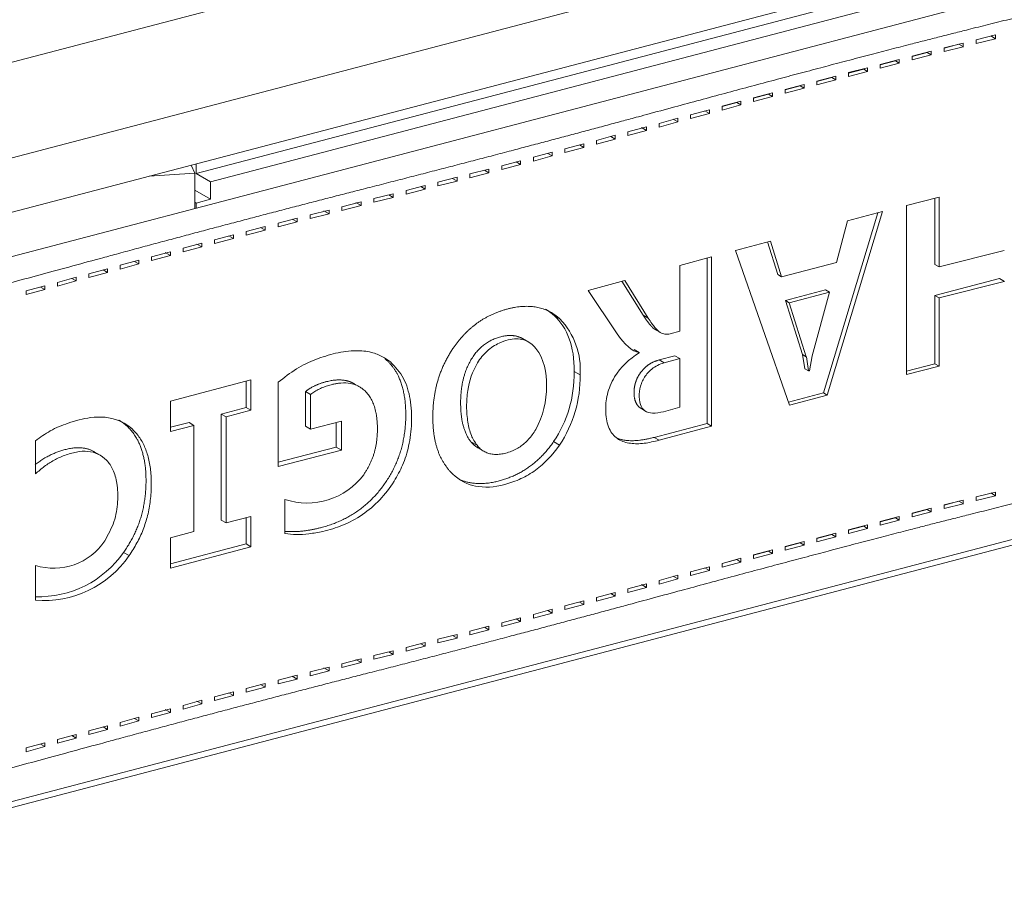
# Model space of a CAD drawing. Header units: millimetres. Extents: x 0 to 841, y 0 to 594.
# Tile 17 of 19: x 698 to 750, y 248 to 293. Entities that reach past the tile are written whole.
import ezdxf

# ---------------------------------------------------------------- set-up
doc = ezdxf.new("R2010")
doc.units = ezdxf.units.MM
for name, color, linetype, lineweight in [('Default', 7, 'Continuous', 18), ('主壳R2R2鍑_PAR_1', 7, 'Continuous', 18), ('手带PX2_', 7, 'Continuous', 18), ('正面保淇1', 7, 'Continuous', 18), ('电池仓3', 7, 'Continuous', 18), ('背面D', 7, 'Continuous', 18)]:
    doc.layers.add(name, color=color, linetype=linetype, lineweight=lineweight)

# ---------------------------------------------------------------- blocks, each defined once
blk = doc.blocks.new('SE6')
at = {"layer": '主壳R2R2鍑_PAR_1', "color": 7, "linetype": 'Continuous'}
for p, q in [((787.643, 305.448), (708.204, 284.603)), ((770.171, 301.496), (707.455, 285.04)), ((707.455, 285.543), (707.455, 285.04)), ((707.455, 285.04), (708.204, 284.603)), ((708.204, 283.683), (707.373, 284.168)), ((708.204, 283.683), (708.204, 284.603)), ((708.204, 283.683), (707.456, 283.487)), ((707.373, 283.535), (707.456, 283.487)), ((707.456, 283.226), (707.456, 283.487))]:
    blk.add_line(p, q, dxfattribs=at)
at = {"layer": '手带PX2_', "color": 7, "linetype": 'Continuous'}
for p, q in [((671.745, 273.855), (786.671, 304.012)), ((747.693, 291.885), (746.689, 291.63)), ((747.693, 291.691), (747.693, 291.885)), ((749.382, 292.308), (748.373, 292.056)), ((748.373, 291.862), (749.382, 292.114)), ((748.373, 292.056), (748.373, 291.862)), ((749.131, 292.261), (749.384, 292.113)), ((749.382, 292.114), (749.382, 292.308)), ((746.011, 291.457), (745.01, 291.201)), ((745.8, 291.386), (745.01, 291.179)), ((745.8, 291.386), (746.012, 291.263)), ((746.011, 291.263), (746.011, 291.457)), ((747.466, 291.823), (746.689, 291.62)), ((746.689, 291.436), (747.693, 291.691)), ((746.689, 291.63), (746.689, 291.436)), ((747.466, 291.823), (747.695, 291.69)), ((744.335, 291.026), (743.337, 290.768)), ((744.135, 290.949), (743.337, 290.74)), ((743.337, 290.573), (744.335, 290.832)), ((744.135, 290.949), (744.335, 290.832)), ((744.335, 290.832), (744.335, 291.026)), ((745.01, 291.006), (746.011, 291.263)), ((745.01, 291.201), (745.01, 291.006)), ((742.665, 290.592), (741.67, 290.332)), ((742.469, 290.512), (741.67, 290.303)), ((741.67, 290.138), (742.665, 290.398)), ((741.67, 290.332), (741.67, 290.138)), ((742.469, 290.512), (742.664, 290.399)), ((742.665, 290.398), (742.665, 290.592)), ((743.337, 290.768), (743.337, 290.573)), ((740.999, 290.155), (740.007, 289.893)), ((740.803, 290.075), (740.007, 289.866)), ((740.007, 289.699), (740.999, 289.961)), ((740.007, 289.893), (740.007, 289.699)), ((740.803, 290.075), (740.998, 289.962)), ((740.999, 289.961), (740.999, 290.155)), ((737.68, 289.274), (736.692, 289.01)), ((737.68, 289.08), (737.68, 289.274)), ((739.337, 289.716), (738.347, 289.453)), ((739.138, 289.638), (738.347, 289.431)), ((738.347, 289.258), (739.337, 289.522)), ((738.347, 289.453), (738.347, 289.258)), ((739.138, 289.638), (739.337, 289.522)), ((739.337, 289.522), (739.337, 289.716)), ((736.025, 288.831), (735.039, 288.565)), ((735.807, 288.764), (735.039, 288.563)), ((735.807, 288.764), (736.026, 288.636)), ((736.025, 288.636), (736.025, 288.831)), ((737.472, 289.201), (736.692, 288.996)), ((736.692, 288.815), (737.68, 289.08)), ((736.692, 289.01), (736.692, 288.815)), ((737.472, 289.201), (737.68, 289.08)), ((734.374, 288.385), (733.389, 288.119)), ((734.141, 288.327), (734.375, 288.191)), ((734.374, 288.191), (734.374, 288.385)), ((735.039, 288.371), (736.025, 288.636)), ((735.039, 288.565), (735.039, 288.371)), ((732.725, 287.939), (731.741, 287.671)), ((731.741, 287.477), (732.725, 287.744)), ((732.475, 287.89), (732.725, 287.744)), ((732.725, 287.744), (732.725, 287.939)), ((733.389, 287.924), (734.374, 288.191)), ((733.389, 288.119), (733.389, 287.924)), ((731.077, 287.491), (730.094, 287.224)), ((730.094, 287.029), (731.077, 287.297)), ((730.094, 287.224), (730.094, 287.029)), ((730.81, 287.453), (731.077, 287.297)), ((731.077, 287.297), (731.077, 287.491)), ((731.741, 287.671), (731.741, 287.477)), ((729.43, 287.043), (728.446, 286.777)), ((728.446, 286.582), (729.43, 286.849)), ((728.446, 286.777), (728.446, 286.582)), ((729.203, 286.982), (729.43, 286.849)), ((729.43, 286.849), (729.43, 287.043)), ((727.781, 286.597), (726.795, 286.331)), ((726.795, 286.137), (727.781, 286.402)), ((726.795, 286.331), (726.795, 286.137)), ((727.553, 286.535), (727.78, 286.403)), ((727.781, 286.402), (727.781, 286.597)), ((724.47, 285.71), (723.478, 285.449)), ((724.241, 285.65), (724.47, 285.516)), ((724.47, 285.516), (724.47, 285.71)), ((726.128, 286.152), (725.139, 285.888)), ((725.139, 285.694), (726.128, 285.958)), ((725.139, 285.888), (725.139, 285.694)), ((725.9, 286.091), (726.128, 285.958)), ((726.128, 285.958), (726.128, 286.152)), ((722.806, 285.273), (721.809, 285.013)), ((722.576, 285.213), (722.806, 285.078)), ((722.806, 285.079), (722.806, 285.273)), ((723.478, 285.254), (724.47, 285.516)), ((723.478, 285.449), (723.478, 285.254)), ((721.135, 284.839), (720.135, 284.581)), ((720.135, 284.387), (721.135, 284.645)), ((720.904, 284.779), (721.135, 284.645)), ((721.135, 284.645), (721.135, 284.839)), ((721.809, 284.819), (722.806, 285.079)), ((721.809, 285.013), (721.809, 284.819)), ((719.459, 284.408), (718.458, 284.151)), ((718.458, 283.957), (719.459, 284.213)), ((718.458, 284.151), (718.458, 283.957)), ((719.228, 284.348), (719.459, 284.213)), ((719.459, 284.213), (719.459, 284.408)), ((720.135, 284.581), (720.135, 284.387)), ((717.781, 283.978), (716.778, 283.722)), ((716.778, 283.528), (717.781, 283.784)), ((716.778, 283.722), (716.778, 283.528)), ((717.549, 283.919), (717.781, 283.784)), ((717.781, 283.784), (717.781, 283.978)), ((746.422, 283.804), (744.72, 283.367)), ((746.207, 283.749), (746.207, 280.268)), ((746.422, 280.143), (746.422, 283.804)), ((714.422, 283.12), (713.421, 282.863)), ((714.154, 283.082), (714.423, 282.925)), ((714.422, 282.926), (714.422, 283.12)), ((716.101, 283.549), (715.099, 283.293)), ((715.099, 283.099), (716.101, 283.355)), ((715.099, 283.293), (715.099, 283.099)), ((715.819, 283.519), (716.101, 283.355)), ((716.101, 283.355), (716.101, 283.549)), ((744.72, 283.367), (744.72, 274.494)), ((712.746, 282.689), (711.747, 282.431)), ((712.488, 282.645), (712.747, 282.494)), ((712.746, 282.495), (712.746, 282.689)), ((713.421, 282.669), (714.422, 282.926)), ((713.421, 282.863), (713.421, 282.669)), ((743.203, 282.974), (740.354, 273.519)), ((740.55, 273.405), (743.455, 283.04)), ((741.619, 282.56), (741.036, 280.373)), ((743.455, 283.04), (741.619, 282.56)), ((711.074, 282.256), (710.079, 281.995)), ((710.079, 281.801), (711.074, 282.061)), ((710.823, 282.208), (711.075, 282.061)), ((711.074, 282.061), (711.074, 282.256)), ((711.747, 282.236), (712.746, 282.495)), ((711.747, 282.431), (711.747, 282.236)), ((709.408, 281.819), (708.417, 281.556)), ((708.417, 281.362), (709.408, 281.625)), ((708.417, 281.556), (708.417, 281.362)), ((709.157, 281.771), (709.408, 281.624)), ((709.408, 281.625), (709.408, 281.819)), ((710.079, 281.995), (710.079, 281.801)), ((707.749, 281.378), (706.761, 281.113)), ((706.761, 280.919), (707.749, 281.184)), ((706.761, 281.113), (706.761, 280.919)), ((707.491, 281.334), (707.749, 281.184)), ((707.749, 281.184), (707.749, 281.378)), ((737.573, 281.487), (735.743, 280.996)), ((735.743, 280.996), (738.571, 272.88)), ((737.416, 281.445), (737.958, 279.731)), ((738.163, 279.611), (737.573, 281.487)), ((749.844, 281.004), (746.422, 280.143)), ((704.446, 280.488), (703.462, 280.22)), ((704.446, 280.293), (704.446, 280.488)), ((706.095, 280.934), (705.11, 280.668)), ((705.11, 280.474), (706.095, 280.74)), ((705.11, 280.668), (705.11, 280.474)), ((705.826, 280.897), (706.095, 280.74)), ((706.095, 280.74), (706.095, 280.934)), ((734.488, 280.658), (732.815, 280.205)), ((734.256, 280.595), (734.256, 271.919)), ((734.488, 271.784), (734.488, 280.658)), ((702.799, 280.04), (701.816, 279.772)), ((702.572, 279.978), (702.798, 279.846)), ((702.799, 279.845), (702.799, 280.04)), ((703.462, 280.026), (704.446, 280.293)), ((703.462, 280.22), (703.462, 280.026)), ((704.219, 280.426), (704.445, 280.294)), ((732.815, 280.205), (732.815, 276.767)), ((741.036, 280.373), (738.163, 279.611)), ((746.207, 280.268), (746.422, 280.143)), ((701.153, 279.591), (700.17, 279.323)), ((700.926, 279.529), (701.153, 279.397)), ((701.153, 279.397), (701.153, 279.591)), ((701.816, 279.578), (702.799, 279.845)), ((701.816, 279.772), (701.816, 279.578)), ((737.958, 279.731), (738.163, 279.611)), ((749.586, 279.522), (746.207, 278.636)), ((749.586, 279.522), (749.846, 279.371)), ((699.507, 279.143), (698.524, 278.875)), ((698.524, 278.681), (699.507, 278.948)), ((699.28, 279.081), (699.507, 278.948)), ((699.507, 278.948), (699.507, 279.143)), ((700.17, 279.129), (701.153, 279.397)), ((700.17, 279.323), (700.17, 279.129)), ((729.939, 279.423), (728.013, 278.901)), ((729.787, 279.382), (730.903, 277.604)), ((731.169, 277.449), (729.939, 279.423)), ((740.472, 278.93), (738.358, 278.375)), ((740.472, 278.93), (740.668, 278.815)), ((746.422, 278.51), (749.844, 279.372)), ((698.524, 278.875), (698.524, 278.681)), ((728.013, 278.901), (729.493, 276.673)), ((738.561, 278.256), (740.668, 278.815)), ((740.668, 278.815), (739.764, 275.477)), ((746.207, 278.636), (746.422, 278.51)), ((746.207, 278.636), (746.207, 275.055)), ((746.422, 274.93), (746.422, 278.51)), ((738.358, 278.375), (738.561, 278.256)), ((738.358, 278.375), (739.259, 275.535)), ((739.458, 275.419), (738.561, 278.256)), ((726.222, 277.588), (726.534, 277.406)), ((730.903, 277.604), (731.169, 277.449)), ((724.894, 276.182), (724.573, 276.37)), ((731.548, 276.838), (731.809, 276.685)), ((732.815, 276.767), (732.308, 276.63)), ((717.349, 275.32), (717.643, 275.148)), ((730.421, 275.805), (730.693, 275.647)), ((730.693, 275.647), (730.693, 275.622)), ((732.566, 275.469), (731.737, 275.251)), ((731.994, 275.101), (732.815, 275.324)), ((732.566, 275.469), (732.815, 275.324)), ((732.815, 275.324), (732.815, 272.769)), ((739.259, 275.535), (739.458, 275.419)), ((739.38, 274.793), (739.26, 275.536)), ((739.459, 275.42), (739.579, 274.677)), ((739.626, 274.69), (739.764, 275.477)), ((731.737, 275.251), (731.994, 275.101)), ((739.58, 274.678), (739.382, 274.794)), ((746.207, 275.055), (744.72, 274.665)), ((744.72, 274.494), (746.422, 274.93)), ((746.207, 275.055), (746.422, 274.93)), ((727.287, 274.645), (727.59, 274.468)), ((739.626, 274.69), (739.58, 274.678)), ((710.319, 274.205), (706.111, 273.085)), ((710.068, 274.138), (710.068, 272.756)), ((710.319, 272.609), (710.319, 274.205)), ((711.756, 274.079), (711.756, 269.667)), ((716.025, 273.84), (715.744, 274.004)), ((713.192, 273.599), (713.454, 273.445)), ((713.192, 273.599), (713.192, 271.777)), ((713.454, 271.624), (713.454, 273.446)), ((740.354, 273.519), (738.516, 273.037)), ((738.571, 272.88), (740.55, 273.405)), ((740.354, 273.519), (740.55, 273.405)), ((706.111, 273.085), (706.111, 271.489)), ((710.068, 272.756), (708.765, 272.414)), ((710.068, 272.756), (710.319, 272.609)), ((732.815, 272.769), (731.964, 272.538)), ((708.765, 272.414), (709.017, 272.266)), ((708.765, 272.414), (708.765, 266.847)), ((709.017, 272.266), (710.319, 272.609)), ((709.017, 266.7), (709.017, 272.266)), ((730.774, 272.716), (730.969, 272.602)), ((707.075, 271.97), (706.111, 271.717)), ((706.111, 271.489), (707.335, 271.818)), ((707.075, 271.97), (707.335, 271.819)), ((707.335, 271.818), (707.335, 266.252)), ((713.192, 271.777), (713.454, 271.624)), ((715.068, 272.038), (713.454, 271.624)), ((714.794, 271.968), (714.794, 270.679)), ((715.068, 270.52), (715.068, 272.038)), ((734.256, 271.919), (731.476, 271.19)), ((731.736, 271.038), (734.488, 271.784)), ((734.256, 271.919), (734.488, 271.783)), ((731.476, 271.19), (731.736, 271.038)), ((699.014, 271.007), (699.014, 269.271)), ((714.794, 270.679), (711.756, 269.882)), ((714.794, 270.679), (715.068, 270.52)), ((721.861, 270.961), (722.183, 270.773)), ((726.199, 270.965), (726.511, 270.783)), ((702.413, 270.254), (702.103, 270.435)), ((711.756, 269.667), (715.068, 270.52)), ((722.224, 270.646), (722.547, 270.457)), ((749.382, 268.32), (748.373, 268.068)), ((748.373, 267.874), (749.382, 268.126)), ((749.131, 268.272), (749.384, 268.125)), ((749.382, 268.126), (749.382, 268.32)), ((712.1, 267.935), (712.1, 266.142)), ((747.693, 267.897), (746.689, 267.642)), ((747.466, 267.835), (746.689, 267.631)), ((746.689, 267.448), (747.693, 267.702)), ((746.689, 267.642), (746.689, 267.448)), ((747.466, 267.835), (747.695, 267.702)), ((747.693, 267.702), (747.693, 267.897)), ((748.373, 268.068), (748.373, 267.874)), ((746.011, 267.469), (745.01, 267.212)), ((745.8, 267.398), (745.01, 267.191)), ((745.01, 267.018), (746.011, 267.275)), ((745.01, 267.212), (745.01, 267.018)), ((745.8, 267.398), (746.012, 267.275)), ((746.011, 267.275), (746.011, 267.469)), ((708.765, 266.847), (709.017, 266.7)), ((710.319, 267.043), (709.017, 266.7)), ((710.068, 266.977), (710.068, 265.594)), ((710.319, 265.448), (710.319, 267.043)), ((742.665, 266.604), (741.67, 266.344)), ((742.665, 266.41), (742.665, 266.604)), ((744.335, 267.038), (743.337, 266.78)), ((744.135, 266.961), (743.337, 266.752)), ((743.337, 266.585), (744.335, 266.844)), ((743.337, 266.78), (743.337, 266.585)), ((744.135, 266.961), (744.335, 266.844)), ((744.335, 266.844), (744.335, 267.038)), ((707.335, 266.252), (706.111, 265.923)), ((740.999, 266.167), (740.007, 265.905)), ((740.803, 266.087), (740.007, 265.878)), ((740.803, 266.087), (740.998, 265.973)), ((740.999, 265.973), (740.999, 266.167)), ((742.469, 266.524), (741.67, 266.314)), ((741.67, 266.15), (742.665, 266.41)), ((741.67, 266.344), (741.67, 266.15)), ((742.469, 266.524), (742.664, 266.41)), ((706.111, 265.923), (706.111, 264.327)), ((710.068, 265.594), (706.111, 264.555)), ((710.068, 265.594), (710.319, 265.447)), ((739.337, 265.728), (738.347, 265.464)), ((739.138, 265.65), (738.347, 265.443)), ((738.347, 265.27), (739.337, 265.534)), ((739.138, 265.65), (739.337, 265.534)), ((739.337, 265.534), (739.337, 265.728)), ((740.007, 265.711), (740.999, 265.973)), ((740.007, 265.905), (740.007, 265.711)), ((703.644, 265.153), (703.934, 264.984)), ((706.111, 264.327), (710.319, 265.448)), ((737.68, 265.286), (736.692, 265.021)), ((737.472, 265.213), (736.692, 265.008)), ((736.692, 264.827), (737.68, 265.092)), ((736.692, 265.021), (736.692, 264.827)), ((737.472, 265.213), (737.68, 265.092)), ((737.68, 265.092), (737.68, 265.286)), ((738.347, 265.464), (738.347, 265.27)), ((699.014, 264.471), (699.014, 262.643)), ((736.025, 264.842), (735.039, 264.577)), ((735.807, 264.776), (735.039, 264.575)), ((735.039, 264.383), (736.025, 264.648)), ((735.039, 264.577), (735.039, 264.383)), ((735.807, 264.776), (736.026, 264.648)), ((736.025, 264.648), (736.025, 264.842)), ((732.725, 263.95), (731.741, 263.683)), ((732.725, 263.756), (732.725, 263.95)), ((734.374, 264.397), (733.389, 264.131)), ((733.389, 263.936), (734.374, 264.203)), ((733.389, 264.131), (733.389, 263.936)), ((734.141, 264.339), (734.375, 264.202)), ((734.374, 264.203), (734.374, 264.397)), ((731.077, 263.503), (730.094, 263.236)), ((730.81, 263.465), (731.077, 263.309)), ((731.077, 263.309), (731.077, 263.503)), ((731.741, 263.489), (732.725, 263.756)), ((731.741, 263.683), (731.741, 263.489)), ((732.475, 263.902), (732.725, 263.756)), ((729.43, 263.055), (728.446, 262.788)), ((729.203, 262.994), (729.43, 262.861)), ((729.43, 262.861), (729.43, 263.055)), ((730.094, 263.041), (731.077, 263.309)), ((730.094, 263.236), (730.094, 263.041)), ((727.781, 262.609), (726.795, 262.343)), ((726.795, 262.149), (727.781, 262.414)), ((727.553, 262.547), (727.78, 262.415)), ((727.781, 262.414), (727.781, 262.609)), ((728.446, 262.594), (729.43, 262.861)), ((728.446, 262.788), (728.446, 262.594)), ((726.128, 262.164), (725.139, 261.9)), ((725.139, 261.706), (726.128, 261.97)), ((725.139, 261.9), (725.139, 261.706)), ((725.9, 262.103), (726.128, 261.97)), ((726.128, 261.97), (726.128, 262.164)), ((726.795, 262.343), (726.795, 262.149)), ((724.47, 261.722), (723.478, 261.461)), ((723.478, 261.266), (724.47, 261.528)), ((723.478, 261.461), (723.478, 261.266)), ((724.241, 261.662), (724.47, 261.528)), ((724.47, 261.528), (724.47, 261.722)), ((721.135, 260.851), (720.135, 260.593)), ((721.135, 260.656), (721.135, 260.851)), ((722.806, 261.285), (721.809, 261.025)), ((721.809, 260.831), (722.806, 261.09)), ((721.809, 261.025), (721.809, 260.831)), ((722.576, 261.225), (722.806, 261.09)), ((722.806, 261.09), (722.806, 261.285)), ((719.459, 260.419), (718.458, 260.163)), ((719.228, 260.36), (719.459, 260.225)), ((719.459, 260.225), (719.459, 260.419)), ((720.135, 260.399), (721.135, 260.656)), ((720.135, 260.593), (720.135, 260.399)), ((720.904, 260.791), (721.135, 260.656)), ((717.781, 259.99), (716.778, 259.734)), ((717.549, 259.931), (717.781, 259.796)), ((717.781, 259.796), (717.781, 259.99)), ((718.458, 259.969), (719.459, 260.225)), ((718.458, 260.163), (718.458, 259.969)), ((716.101, 259.561), (715.099, 259.305)), ((715.099, 259.111), (716.101, 259.367)), ((715.099, 259.305), (715.099, 259.111)), ((715.819, 259.531), (716.101, 259.367)), ((716.101, 259.367), (716.101, 259.561)), ((716.778, 259.54), (717.781, 259.796)), ((716.778, 259.734), (716.778, 259.54)), ((714.422, 259.132), (713.421, 258.875)), ((713.421, 258.681), (714.422, 258.937)), ((713.421, 258.875), (713.421, 258.681)), ((714.154, 259.094), (714.423, 258.937)), ((714.422, 258.937), (714.422, 259.132)), ((711.074, 258.268), (710.079, 258.007)), ((711.074, 258.073), (711.074, 258.268)), ((712.746, 258.701), (711.747, 258.443)), ((711.747, 258.248), (712.746, 258.507)), ((711.747, 258.443), (711.747, 258.248)), ((712.488, 258.657), (712.747, 258.506)), ((712.746, 258.507), (712.746, 258.701)), ((709.408, 257.831), (708.417, 257.568)), ((709.157, 257.783), (709.408, 257.636)), ((709.408, 257.636), (709.408, 257.831)), ((710.079, 257.813), (711.074, 258.073)), ((710.079, 258.007), (710.079, 257.813)), ((710.823, 258.22), (711.075, 258.073)), ((707.749, 257.39), (706.761, 257.125)), ((707.491, 257.346), (707.749, 257.196)), ((707.749, 257.196), (707.749, 257.39)), ((708.417, 257.374), (709.408, 257.636)), ((708.417, 257.568), (708.417, 257.374)), ((706.095, 256.946), (705.11, 256.68)), ((705.11, 256.485), (706.095, 256.752)), ((705.826, 256.909), (706.095, 256.752)), ((706.095, 256.752), (706.095, 256.946)), ((706.761, 256.931), (707.749, 257.196)), ((706.761, 257.125), (706.761, 256.931)), ((704.446, 256.499), (703.462, 256.232)), ((703.462, 256.038), (704.446, 256.305)), ((703.462, 256.232), (703.462, 256.038)), ((704.219, 256.438), (704.445, 256.305)), ((704.446, 256.305), (704.446, 256.499)), ((705.11, 256.68), (705.11, 256.485)), ((702.799, 256.052), (701.816, 255.784)), ((701.816, 255.59), (702.799, 255.857)), ((701.816, 255.784), (701.816, 255.59)), ((702.572, 255.99), (702.798, 255.857)), ((702.799, 255.857), (702.799, 256.052)), ((701.153, 255.603), (700.17, 255.335)), ((700.17, 255.141), (701.153, 255.409)), ((700.17, 255.335), (700.17, 255.141)), ((700.926, 255.541), (701.153, 255.409)), ((701.153, 255.409), (701.153, 255.603)), ((699.507, 255.154), (698.524, 254.887)), ((698.524, 254.693), (699.507, 254.96)), ((698.524, 254.887), (698.524, 254.693)), ((699.28, 255.093), (699.507, 254.96)), ((699.507, 254.96), (699.507, 255.154))]:
    blk.add_line(p, q, dxfattribs=at)
for centre, radius, start, end in [((723.773, 274.755), 3.828, 355.713, 43.8484), ((722.787, 274.107), 3.045, 355.8997, 35.1932), ((732.501, 272.477), 3.627, 119.8858, 148.6604), ((721.152, 274.353), 6.439, 326.3319, 1.0242), ((721.36, 273.771), 4.465, 330.9188, 1.5147), ((713.273, 271.446), 3.702, 251.548, 323.2538), ((699.984, 267.504), 3.184, 252.2805, 326.9144), ((699.179, 268.264), 5.442, 268.2006, 325.1228), ((699.461, 268.045), 5.42, 265.2709, 325.6163)]:
    blk.add_arc(centre, radius, start, end, dxfattribs=at)
for points, degree, knots in [([(673.223, 272.992), (673.511, 273.074), (674.136, 273.223), (674.818, 273.386), (675.069, 273.452), (675.625, 273.597), (676.804, 273.959), (678.478, 274.471), (680.33, 274.925), (682.008, 275.337), (684.053, 275.798), (685.107, 276.035), (687.74, 276.69), (692.327, 277.83), (702.062, 280.483), (709.299, 282.456), (716.391, 284.267), (723.897, 286.185), (730.743, 288.044), (739.808, 290.506), (745.041, 291.853), (748.194, 292.664), (752.323, 293.679), (757.39, 294.926), (759.61, 295.504), (762.66, 296.298), (766.639, 297.475), (770.361, 298.576), (773.745, 299.396), (779.645, 300.827), (781.078, 301.203), (782.127, 301.479), (784.572, 302.165), (786.928, 302.825), (788.178, 303.133)], 2, [0, 0, 0, 0.928507, 0.928507, 1.857014, 1.857014, 3.714029, 3.714029, 7.428058, 7.428058, 11.142087, 11.142087, 14.856116, 14.856116, 29.712232, 29.712232, 44.568348, 44.568348, 59.424464, 59.424464, 74.28058, 74.28058, 81.708638, 81.708638, 89.136696, 89.136696, 96.564754, 96.564754, 103.992812, 103.992812, 111.42087, 111.42087, 115.134899, 115.134899, 118.848928, 118.848928, 118.848928]), ([(726.534, 277.406), (726.495, 277.44), (726.42, 277.507), (726.3, 277.599), (726.178, 277.682), (726.052, 277.757), (725.923, 277.823), (725.791, 277.882), (725.656, 277.932), (725.518, 277.974), (725.377, 278.009), (725.234, 278.035), (725.087, 278.054), (724.937, 278.065), (724.784, 278.069), (724.628, 278.065), (724.469, 278.053), (724.307, 278.034), (724.143, 278.008), (723.977, 277.975), (723.809, 277.936), (723.642, 277.889), (723.474, 277.837), (723.308, 277.779), (723.144, 277.715), (722.983, 277.646), (722.827, 277.572), (722.676, 277.493), (722.529, 277.409), (722.386, 277.32), (722.248, 277.227), (722.113, 277.128), (721.981, 277.025), (721.853, 276.917), (721.728, 276.804), (721.607, 276.686), (721.488, 276.565), (721.374, 276.439), (721.262, 276.309), (721.154, 276.174), (721.048, 276.036), (720.981, 275.942), (720.947, 275.894)], 3, [0, 0, 0, 0, 0.173256, 0.343933, 0.512375, 0.678927, 0.843933, 1.007733, 1.170665, 1.333057, 1.495229, 1.657496, 1.82023, 1.983861, 2.148809, 2.315477, 2.48422, 2.654994, 2.827475, 3.00133, 3.176222, 3.351781, 3.527253, 3.701655, 3.874032, 4.043468, 4.20915, 4.371061, 4.529775, 4.685878, 4.839944, 4.992534, 5.144068, 5.294802, 5.444974, 5.594808, 5.744515, 5.894294, 6.044329, 6.194792, 6.345838, 6.497613, 6.497613, 6.497613, 6.497613]), ([(788.178, 277.662), (786.929, 277.355), (784.572, 276.694), (782.128, 276.008), (781.078, 275.732), (778.828, 275.141), (773.745, 273.926), (770.558, 273.164), (766.639, 272.004), (762.66, 270.828), (759.61, 270.033), (757.392, 269.455), (752.323, 268.209), (748.196, 267.194), (745.041, 266.382), (739.81, 265.036), (730.743, 262.574), (723.897, 260.714), (716.391, 258.797), (709.3, 256.985), (702.062, 255.013), (692.32, 252.357), (687.74, 251.219), (686.117, 250.816), (680.33, 249.455), (678.733, 249.079), (676.804, 248.488), (675.089, 247.962), (673.223, 247.521)], 2, [0, 0, 0, 3.714021, 3.714021, 7.428041, 7.428041, 14.856082, 14.856082, 22.284123, 22.284123, 29.712164, 29.712164, 37.140205, 37.140205, 44.568247, 44.568247, 59.424329, 59.424329, 74.280411, 74.280411, 89.136493, 89.136493, 103.992575, 103.992575, 111.420616, 111.420616, 115.134637, 115.134637, 118.848657, 118.848657, 118.848657]), ([(726.223, 277.587), (726.928, 276.935), (727.287, 275.958), (727.287, 274.645), (727.287, 274.645), (727.287, 274.644), (727.287, 274.644)], 3, [0, 0, 0, 0, 3.19991, 3.19991, 3.19991, 3.20065, 3.20065, 3.20065, 3.20065]), ([(731.548, 276.838), (731.54, 276.842), (731.532, 276.847), (731.401, 276.929), (731.252, 277.107), (731.096, 277.294), (730.903, 277.604)], 2, [0, 0, 0, 0.03093, 0.03093, 0.520395, 0.520395, 1.00986, 1.00986, 1.00986]), ([(732.309, 276.63), (732.218, 276.605), (732.128, 276.599), (731.958, 276.618), (731.797, 276.666), (731.529, 276.911), (731.296, 277.244), (731.169, 277.449)], 3, [0, 0, 0, 0, 0.37977, 0.37977, 0.75954, 1.13931, 1.51908, 1.51908, 1.51908, 1.51908]), ([(721.861, 270.961), (721.322, 271.626), (721.323, 273.011), (721.323, 274.347), (721.876, 275.273), (722.434, 276.208), (723.422, 276.466), (724.098, 276.643), (724.575, 276.373)], 2, [0, 0, 0, 2.0762, 2.0762, 4.152776, 4.152776, 6.229353, 6.229353, 7.672491, 7.672491, 7.672491]), ([(725.275, 275.862), (725.178, 275.96), (724.995, 276.154), (724.641, 276.325), (724.245, 276.382), (723.805, 276.318), (723.279, 276.128), (722.692, 275.759), (722.017, 274.918), (721.692, 273.852), (721.615, 272.799), (721.682, 272.006), (721.844, 271.293), (722.074, 270.94), (722.183, 270.773)], 3, [0, 0, 0, 0, 0.475953, 0.922483, 1.365073, 1.829858, 2.339569, 3.067732, 3.782904, 5.179945, 5.974628, 6.803844, 7.544116, 8.209515, 8.209515, 8.209515, 8.209515]), ([(720.947, 275.894), (720.907, 275.834), (720.827, 275.714), (720.715, 275.529), (720.609, 275.341), (720.51, 275.15), (720.418, 274.956), (720.333, 274.759), (720.254, 274.559), (720.183, 274.356), (720.119, 274.149), (720.062, 273.94), (720.012, 273.727), (719.97, 273.509), (719.935, 273.287), (719.906, 273.06), (719.885, 272.83), (719.871, 272.599), (719.864, 272.369), (719.863, 272.144), (719.87, 271.923), (719.883, 271.709), (719.904, 271.5), (719.931, 271.298), (719.964, 271.102), (720.005, 270.913), (720.052, 270.731), (720.107, 270.555), (720.168, 270.386), (720.237, 270.223), (720.312, 270.067), (720.395, 269.918), (720.484, 269.774), (720.579, 269.637), (720.682, 269.506), (720.79, 269.381), (720.867, 269.303), (720.906, 269.264)], 3, [0, 0, 0, 0, 0.197427, 0.394036, 0.590129, 0.786021, 0.982038, 1.178516, 1.375798, 1.574236, 1.77419, 1.976253, 2.181383, 2.390564, 2.60477, 2.824585, 3.04856, 3.27453, 3.500296, 3.723681, 3.943518, 4.159727, 4.372289, 4.581196, 4.786519, 4.988579, 5.187771, 5.384513, 5.579245, 5.772395, 5.964372, 6.155576, 6.346398, 6.537218, 6.728401, 6.920296, 7.113234, 7.113234, 7.113234, 7.113234]), ([(717.643, 275.148), (717.508, 275.245), (717.204, 275.464), (716.602, 275.689), (715.772, 275.778), (714.778, 275.634), (713.723, 275.304), (712.691, 274.826), (712.069, 274.327), (711.757, 274.078)], 3, [0, 0, 0, 0, 0.554209, 1.246849, 2.11399, 3.223063, 4.296862, 5.36051, 6.427929, 6.427929, 6.427929, 6.427929]), ([(712.094, 266.259), (712.967, 266.178), (714.062, 266.471), (716.04, 267), (717.239, 268.62), (718.44, 270.242), (718.445, 272.347), (718.449, 274.411), (717.349, 275.319)], 2, [0, 0, 0, 2.953474, 2.953474, 6.3355, 6.3355, 9.717525, 9.717525, 13.098994, 13.098994, 13.098994]), ([(712.101, 266.142), (712.3, 266.119), (712.712, 266.072), (713.383, 266.12), (714.195, 266.263), (715.145, 266.545), (716.173, 267.085), (717.107, 267.881), (717.81, 268.791), (718.318, 269.758), (718.647, 270.794), (718.782, 271.973), (718.717, 273.19), (718.389, 274.354), (717.894, 274.88), (717.643, 275.148)], 3, [0, 0, 0, 0, 0.679959, 1.411576, 2.200982, 3.321555, 4.487183, 5.602609, 6.723619, 7.58399, 8.551, 9.69843, 10.957378, 12.18058, 13.437996, 13.437996, 13.437996, 13.437996]), ([(730.775, 272.718), (730.592, 272.826), (730.502, 273.049), (730.4, 273.3), (730.427, 273.697), (730.44, 273.894), (730.512, 274.108), (730.647, 274.516), (730.977, 274.834), (731.287, 275.133), (731.737, 275.251)], 2, [0, 0, 0, 0.351876, 0.351876, 0.835851, 0.835851, 1.319826, 1.319826, 2.287776, 2.287776, 3.255726, 3.255726, 3.255726]), ([(731.994, 275.101), (731.879, 275.063), (731.659, 274.991), (731.349, 274.789), (731.041, 274.48), (730.769, 274.018), (730.671, 273.445), (730.708, 272.919), (730.965, 272.536), (731.423, 272.419), (731.769, 272.495), (731.963, 272.537)], 3, [0, 0, 0, 0, 0.372706, 0.714854, 1.046816, 1.559985, 2.092772, 2.628665, 3.083858, 3.576727, 4.204692, 4.204692, 4.204692, 4.204692]), ([(727.287, 274.644), (727.283, 273.256), (726.924, 272.028), (726.199, 270.965), (726.199, 270.965), (726.199, 270.965), (726.199, 270.965)], 3, [0, 0, 0, 0, 3.881095, 3.881095, 3.881095, 3.881935, 3.881935, 3.881935, 3.881935]), ([(729.403, 274.364), (729.32, 274.21), (729.158, 273.914), (729.012, 273.446), (728.928, 272.932), (728.926, 272.277), (729.092, 271.553), (729.583, 271.032), (730.232, 270.84), (730.963, 270.854), (731.474, 270.975), (731.736, 271.038)], 3, [0, 0, 0, 0, 0.448082, 0.867499, 1.273847, 1.845656, 2.699987, 3.430577, 4.160575, 4.939113, 5.761413, 5.761413, 5.761413, 5.761413]), ([(713.192, 273.599), (713.618, 273.943), (714.272, 274.111), (714.913, 274.276), (715.389, 274.15), (715.578, 274.1), (715.743, 274.004)], 2, [0, 0, 0, 1.511003, 1.511003, 2.374434, 2.374434, 2.713358, 2.713358, 2.713358]), ([(713.454, 273.445), (713.491, 273.473), (713.563, 273.528), (713.675, 273.601), (713.791, 273.668), (713.909, 273.729), (714.031, 273.784), (714.154, 273.833), (714.278, 273.877), (714.402, 273.915), (714.552, 273.957), (714.721, 273.997), (715.024, 274.046), (715.392, 274.056), (715.772, 273.969), (716.032, 273.843), (716.198, 273.726), (716.279, 273.653), (716.309, 273.627)], 3, [0, 0, 0, 0, 0.119038, 0.238811, 0.3598, 0.482356, 0.606542, 0.731235, 0.855154, 0.982636, 1.104319, 1.305231, 1.493883, 2.022313, 2.428131, 2.738228, 2.95948, 3.091067, 3.091067, 3.091067, 3.091067]), ([(716.309, 273.627), (716.34, 273.595), (716.401, 273.533), (716.485, 273.43), (716.562, 273.32), (716.632, 273.201), (716.696, 273.076), (716.753, 272.942), (716.802, 272.801), (716.845, 272.651), (716.881, 272.493), (716.909, 272.327), (716.932, 272.151), (716.947, 271.969), (716.956, 271.781), (716.958, 271.59), (716.953, 271.399), (716.941, 271.21), (716.922, 271.023), (716.895, 270.841), (716.862, 270.663), (716.821, 270.489), (716.773, 270.319), (716.717, 270.152), (716.654, 269.99), (716.585, 269.831), (716.508, 269.675), (716.425, 269.524), (716.336, 269.375), (716.271, 269.279), (716.239, 269.231)], 3, [0, 0, 0, 0, 0.152914, 0.306051, 0.459912, 0.614999, 0.771819, 0.930871, 1.092647, 1.257817, 1.42744, 1.602586, 1.784085, 1.97077, 2.160289, 2.350284, 2.538718, 2.724322, 2.905984, 3.082726, 3.254606, 3.422429, 3.587036, 3.74922, 3.909557, 4.068564, 4.226743, 4.384576, 4.542521, 4.701008, 4.701008, 4.701008, 4.701008]), ([(703.934, 264.984), (704.074, 265.202), (704.354, 265.636), (704.681, 266.346), (704.923, 267.098), (705.062, 267.892), (705.111, 268.694), (705.075, 269.465), (704.95, 270.163), (704.732, 270.777), (704.288, 271.515), (703.393, 272.221), (702.034, 272.318), (700.806, 271.98), (699.822, 271.588), (699.272, 271.192), (699.014, 271.007)], 3, [0, 0, 0, 0, 0.680524, 1.358494, 2.048748, 2.781592, 3.555622, 4.304978, 5.008907, 5.679834, 6.340361, 7.837208, 9.49837, 10.756982, 11.762907, 12.647691, 12.647691, 12.647691, 12.647691]), ([(703.644, 265.153), (704.816, 266.795), (704.819, 268.901), (704.822, 270.898), (703.767, 271.825), (703.588, 271.982), (703.386, 272.099)], 2, [0, 0, 0, 3.512933, 3.512933, 7.026363, 7.026363, 7.628451, 7.628451, 7.628451]), ([(722.183, 270.773), (722.21, 270.741), (722.263, 270.678), (722.35, 270.595), (722.442, 270.522), (722.539, 270.458), (722.64, 270.405), (722.747, 270.362), (722.858, 270.329), (722.973, 270.306), (723.094, 270.294), (723.219, 270.291), (723.397, 270.302), (723.63, 270.34), (723.912, 270.424), (724.185, 270.541), (724.441, 270.691), (724.676, 270.872), (724.892, 271.085), (725.091, 271.329), (725.203, 271.51), (725.263, 271.601)], 3, [0, 0, 0, 0, 0.138432, 0.273739, 0.406559, 0.537571, 0.667478, 0.797003, 0.926875, 1.057818, 1.190536, 1.325708, 1.463976, 1.758661, 2.058896, 2.350679, 2.626916, 2.895641, 3.163663, 3.43664, 3.719935, 3.719935, 3.719935, 3.719935]), ([(720.906, 269.264), (721.254, 268.939), (721.652, 268.723), (722.562, 268.539), (723.076, 268.569), (723.922, 268.793), (724.216, 268.897), (724.761, 269.15), (725.013, 269.297), (725.725, 269.814), (726.146, 270.256), (726.511, 270.784)], 3, [0, 0, 0, 0, 1.632657, 1.632657, 3.265315, 3.265315, 4.081643, 4.081643, 4.897972, 4.897972, 6.530629, 6.530629, 6.530629, 6.530629]), ([(721.269, 268.983), (722.135, 268.589), (723.325, 268.902), (725.112, 269.372), (726.199, 270.965)], 2, [0, 0, 0, 2.343022, 2.343022, 5.687338, 5.687338, 5.687338]), ([(699.001, 269.76), (699.746, 270.34), (700.595, 270.554), (701.502, 270.783), (702.103, 270.435)], 2, [0, 0, 0, 1.679627, 1.679627, 3.333242, 3.333242, 3.333242]), ([(699.014, 269.271), (699.168, 269.406), (699.48, 269.678), (699.999, 270.005), (700.565, 270.268), (701.166, 270.437), (701.77, 270.49), (702.319, 270.342), (702.774, 270.011), (703.123, 269.487), (703.332, 268.739), (703.358, 267.807), (703.2, 266.745), (702.834, 266.092), (702.652, 265.766)], 3, [0, 0, 0, 0, 0.560426, 1.137499, 1.744217, 2.402718, 3.063714, 3.696395, 4.344832, 5.011736, 5.784313, 6.722537, 7.698256, 8.675959, 8.675959, 8.675959, 8.675959])]:
    blk.add_open_spline(points, degree=degree, knots=knots, dxfattribs=at)
for points, degree in [([(726.222, 277.588), (726.014, 277.778), (725.782, 277.914)], 2), ([(729.493, 276.673), (729.931, 276.032), (730.332, 275.686), (730.693, 275.647)], 3), ([(729.487, 271.165), (730.189, 270.852), (731.476, 271.19)], 2), ([(722.223, 270.645), (722.022, 270.762), (721.861, 270.961)], 2)]:
    blk.add_open_spline(points, degree=degree, dxfattribs=at)
at = {"layer": '正面保淇1', "color": 7, "linetype": 'Continuous'}
for p, q in [((686.619, 249.141), (768.691, 270.677)), ((761.754, 268.557), (687.988, 249.2))]:
    blk.add_line(p, q, dxfattribs=at)
at = {"layer": '电池仓3', "color": 7, "linetype": 'Continuous'}
for q in [(707.189, 285.473), (704.992, 284.896), (707.373, 283.204)]:
    blk.add_line((707.373, 285.056), q, dxfattribs=at)
at = {"layer": '背面D', "color": 7, "linetype": 'Continuous'}
for p, q in [((687.988, 288.309), (761.754, 307.666)), ((768.691, 304.473), (686.619, 282.938)), ((686.619, 280.075), (768.691, 301.611))]:
    blk.add_line(p, q, dxfattribs=at)

msp = doc.modelspace()

# ---------------------------------------------------------------- block references
at = {"layer": 'Default'}
msp.add_blockref('SE6', (0, 0), dxfattribs=at)

doc.saveas('drawing.dxf')
